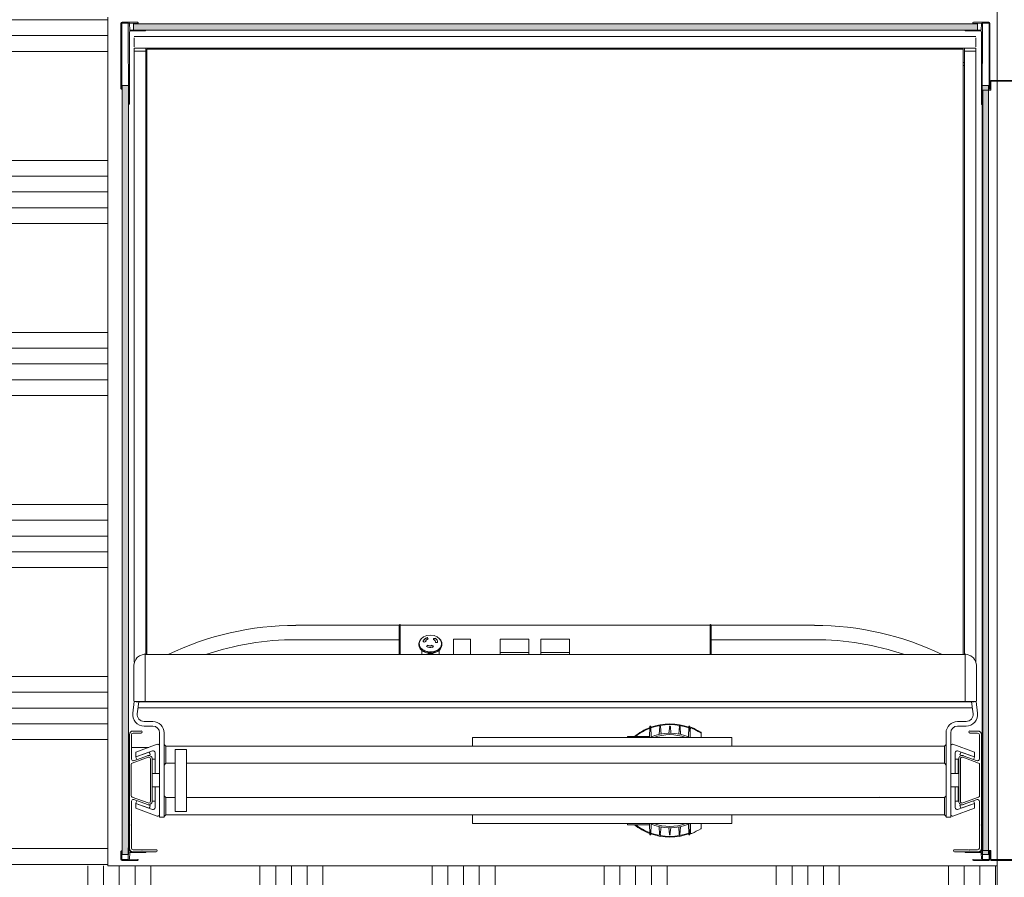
# Model space of a CAD drawing. Extents: x 0 to 92550, y 0 to 59400.
# Tile 28 of 87: x 18820 to 20536, y 36750 to 38246. Entities that reach past the tile are written whole.
import ezdxf
from ezdxf.xclip import XClip

# ---------------------------------------------------------------- set-up
doc = ezdxf.new("R2010")
doc.units = 0
doc.header["$MEASUREMENT"] = 0
doc.header["$XCLIPFRAME"] = 0
for name, color, linetype in [('ZZ 22 Binnenwand metal stud', 7, 'Continuous'), ('ZZ 66 Lift', 7, 'Continuous'), ('ZZ 72 Vaste inrichting', 7, 'Continuous'), ('ZZ Zone Gebruiksruimten', 7, 'Continuous')]:
    doc.layers.add(name, color=color, linetype=linetype)

# ---------------------------------------------------------------- blocks, each defined once
blk = doc.blocks.new('*X104')
at = {"layer": 'ZZ 22 Binnenwand metal stud', "color": 7, "linetype": 'Continuous', "lineweight": 5, "ltscale": 0.01}
for p, q in [((18938.9, 36770), (18938.9, 36470)), ((18966.3, 36770), (18966.3, 36470)), ((18993.7, 36770), (18993.7, 36470)), ((19021.2, 36770), (19021.2, 36470)), ((19048.6, 36770), (19048.6, 36470)), ((19238.9, 36770), (19238.9, 36470)), ((19266.3, 36770), (19266.3, 36470)), ((19293.7, 36770), (19293.7, 36470)), ((19321.2, 36770), (19321.2, 36470)), ((19348.6, 36770), (19348.6, 36470)), ((19538.9, 36770), (19538.9, 36470)), ((19566.3, 36770), (19566.3, 36470)), ((19593.7, 36770), (19593.7, 36470)), ((19621.2, 36770), (19621.2, 36470)), ((19648.6, 36770), (19648.6, 36470)), ((19838.9, 36770), (19838.9, 36470)), ((19866.3, 36770), (19866.3, 36470)), ((19893.7, 36770), (19893.7, 36470)), ((19921.2, 36770), (19921.2, 36470)), ((19948.6, 36770), (19948.6, 36470)), ((20138.9, 36770), (20138.9, 36470)), ((20166.3, 36770), (20166.3, 36470)), ((20193.7, 36770), (20193.7, 36470)), ((20221.2, 36770), (20221.2, 36470)), ((20248.6, 36770), (20248.6, 36470)), ((20438.9, 36770), (20438.9, 36470)), ((20466.3, 36770), (20466.3, 36470)), ((20493.7, 36770), (20493.7, 36470)), ((20521.2, 36770), (20521.2, 36470))]:
    blk.add_line(p, q, dxfattribs=at)
blk = doc.blocks.new('*X105')
at = {"layer": 'ZZ 22 Binnenwand metal stud', "color": 7, "linetype": 'Continuous', "lineweight": 5, "ltscale": 0.01}
for p, q in [((18934.5, 38300), (18773.9, 38300)), ((18973.9, 38300), (18934.5, 38300)), ((18934.5, 38272.6), (18773.9, 38272.6)), ((18973.9, 38272.6), (18934.5, 38272.6)), ((18934.5, 38245.1), (18773.9, 38245.1)), ((18973.9, 38245.1), (18934.5, 38245.1)), ((18934.5, 38217.7), (18773.9, 38217.7)), ((18973.9, 38217.7), (18934.5, 38217.7)), ((18934.5, 38190.3), (18773.9, 38190.3)), ((18973.9, 38190.3), (18934.5, 38190.3)), ((18934.5, 38000), (18773.9, 38000)), ((18973.9, 38000), (18934.5, 38000)), ((18934.5, 37972.6), (18773.9, 37972.6)), ((18973.9, 37972.6), (18934.5, 37972.6)), ((18934.5, 37945.1), (18773.9, 37945.1)), ((18973.9, 37945.1), (18934.5, 37945.1)), ((18934.5, 37917.7), (18773.9, 37917.7)), ((18973.9, 37917.7), (18934.5, 37917.7)), ((18934.5, 37890.3), (18773.9, 37890.3)), ((18973.9, 37890.3), (18934.5, 37890.3)), ((18934.5, 37700), (18773.9, 37700)), ((18973.9, 37700), (18934.5, 37700)), ((18934.5, 37672.6), (18773.9, 37672.6)), ((18973.9, 37672.6), (18934.5, 37672.6)), ((18934.5, 37645.1), (18773.9, 37645.1)), ((18973.9, 37645.1), (18934.5, 37645.1)), ((18934.5, 37617.7), (18773.9, 37617.7)), ((18973.9, 37617.7), (18934.5, 37617.7)), ((18934.5, 37590.3), (18773.9, 37590.3)), ((18973.9, 37590.3), (18934.5, 37590.3)), ((18934.5, 37400), (18773.9, 37400)), ((18973.9, 37400), (18934.5, 37400)), ((18934.5, 37372.6), (18773.9, 37372.6)), ((18973.9, 37372.6), (18934.5, 37372.6)), ((18934.5, 37345.1), (18773.9, 37345.1)), ((18973.9, 37345.1), (18934.5, 37345.1)), ((18934.5, 37317.7), (18773.9, 37317.7)), ((18973.9, 37317.7), (18934.5, 37317.7)), ((18934.5, 37290.3), (18773.9, 37290.3)), ((18973.9, 37290.3), (18934.5, 37290.3)), ((18934.5, 37100), (18773.9, 37100)), ((18973.9, 37100), (18934.5, 37100)), ((18934.5, 37072.6), (18773.9, 37072.6)), ((18973.9, 37072.6), (18934.5, 37072.6)), ((18934.5, 37045.1), (18773.9, 37045.1)), ((18973.9, 37045.1), (18934.5, 37045.1)), ((18934.5, 37017.7), (18773.9, 37017.7)), ((18973.9, 37017.7), (18934.5, 37017.7)), ((18934.5, 36990.3), (18773.9, 36990.3)), ((18973.9, 36990.3), (18934.5, 36990.3)), ((18934.5, 36800), (18773.9, 36800)), ((18973.9, 36800), (18934.5, 36800)), ((18934.5, 36772.6), (18773.9, 36772.6)), ((18973.9, 36772.6), (18934.5, 36772.6))]:
    blk.add_line(p, q, dxfattribs=at)
blk = doc.blocks.new('Drawing_1_1', base_point=(5738.9, 6500))
at = {"layer": 'ZZ 66 Lift', "linetype": 'Continuous', "lineweight": 0, "true_color": 0x000000}
h = blk.add_hatch(dxfattribs=at)
h.set_pattern_fill('980_Honingraat_100_0001', color=18, style=0, pattern_type=2)
h.set_pattern_definition([(180, (19753.867, 38233), (0, 8.66025), [5, -10]), (180, (19746.367, 38228.67), (0, 8.66025), [5, -10]), (240, (19748.867, 38233), (-7.5, 4.33013), [5, -10]), (240, (19748.867, 38224.34), (-7.5, 4.33013), [5, -10]), (300, (19753.867, 38233), (7.5, 4.33013), [5, -10]), (300, (19753.867, 38224.34), (7.5, 4.33013), [5, -10])])
h.paths.add_polyline_path([(20489.4, 38227.5), (20489.4, 38238.5), (19018.4, 38238.5), (19018.4, 38227.5)])
h = blk.add_hatch(dxfattribs=at)
h.set_pattern_fill('980_Honingraat_100_0001', color=18, style=0, pattern_type=2)
h.set_pattern_definition([(180, (19004.367, 37460.3), (0, 8.66025), [5, -10]), (180, (18996.867, 37455.97), (0, 8.66025), [5, -10]), (240, (18999.367, 37460.3), (-7.5, 4.33013), [5, -10]), (240, (18999.367, 37451.64), (-7.5, 4.33013), [5, -10]), (300, (19004.367, 37460.3), (7.5, 4.33013), [5, -10]), (300, (19004.367, 37451.64), (7.5, 4.33013), [5, -10])])
h.paths.add_polyline_path([(18998.9, 38130.8), (18998.9, 36789.8), (19009.9, 36789.8), (19009.9, 38130.8)])
h = blk.add_hatch(dxfattribs=at)
h.set_pattern_fill('980_Honingraat_100_0001', color=18, style=0, pattern_type=2)
h.set_pattern_definition([(180, (20503.367, 37460.3), (0, 8.66025), [5, -10]), (180, (20495.867, 37455.97), (0, 8.66025), [5, -10]), (240, (20498.367, 37460.3), (-7.5, 4.33013), [5, -10]), (240, (20498.367, 37451.64), (-7.5, 4.33013), [5, -10]), (300, (20503.367, 37460.3), (7.5, 4.33013), [5, -10]), (300, (20503.367, 37451.64), (7.5, 4.33013), [5, -10])])
h.paths.add_polyline_path([(20497.9, 38130.8), (20497.9, 36789.8), (20508.9, 36789.8), (20508.9, 38130.8)])
at = {"layer": 'ZZ 22 Binnenwand metal stud', "color": 7, "linetype": 'Continuous', "lineweight": 15, "ltscale": 0.01, "flags": 128}
for points in [[(18973.9, 36770), (18973.9, 38250)], [(20523.9, 36770), (18973.9, 36770)], [(20523.9, 36470), (20523.9, 36770)]]:
    blk.add_lwpolyline(points, dxfattribs=at)
at = {"layer": 'ZZ 66 Lift', "color": 7, "linetype": 'Continuous', "lineweight": 5, "ltscale": 0.01}
for p, q in [((19025.4, 38241), (18998.4, 38241)), ((19026.4, 38239.5), (19026.4, 38240)), ((20481.4, 38239.5), (20481.4, 38240)), ((20482.4, 38241), (20509.4, 38241)), ((18996.4, 38239), (18996.4, 38125.5)), ((18997.9, 38124.5), (18997.9, 38239)), ((18998.4, 38239.5), (19009.4, 38239.5)), ((19009.4, 38239.5), (19009.9, 38097.5)), ((19011.4, 38239), (19026.4, 38239.5)), ((19011.9, 38227.5), (19011.4, 38239)), ((19011.4, 38105), (19011.4, 38224)), ((19039.9, 38227.5), (19011.9, 38227.5)), ((19013.4, 38226), (19032.3, 38226)), ((19032.3, 38226), (19032.9, 38226.3)), ((19032.9, 38226.3), (19033.4, 38226)), ((19033.4, 38226), (19038.9, 38226)), ((19039.9, 38227), (19039.9, 38227.5)), ((20467.9, 38227), (20467.9, 38227.5)), ((20467.9, 38227.5), (20495.9, 38227.5)), ((20474.3, 38226), (20468.9, 38226)), ((20474.9, 38226.3), (20474.3, 38226)), ((20475.4, 38226), (20474.9, 38226.3)), ((20494.4, 38226), (20475.4, 38226)), ((20496.4, 38239), (20481.4, 38239.5)), ((20495.9, 38227.5), (20496.4, 38239)), ((20496.4, 38105), (20496.4, 38224)), ((20498.4, 38239.5), (20497.9, 38097.5)), ((20509.4, 38239.5), (20498.4, 38239.5)), ((20509.9, 38124.5), (20509.9, 38239)), ((20511.4, 38239), (20511.4, 38125.5)), ((20486.8, 38216.1), (19019.8, 38216.1)), ((19019.8, 38216.1), (19019.8, 38216.1)), ((19019.8, 38198.1), (19019.8, 38214.1)), ((19019.8, 38214.1), (19019.8, 38214.1)), ((19019.8, 38214.1), (19019.8, 38198.1)), ((19019.8, 38198.1), (19019.8, 38214.1)), ((19019.8, 38214.1), (19019.8, 38198.1)), ((20486.8, 38214.1), (20486.8, 38198.1)), ((19019.8, 38198.1), (19019.8, 38198.1)), ((19019.8, 38196.1), (19019.8, 38196.1)), ((20486.8, 38196.1), (19019.8, 38196.1)), ((19021.8, 38195.8), (19019.8, 38195.8)), ((19019.8, 38195.8), (19019.8, 38190.8)), ((19021.8, 38190.8), (19019.8, 38190.8)), ((19019.8, 37125), (19019.8, 38190.8)), ((19019.8, 38190.8), (19021.8, 38190.8)), ((19021.8, 38195.8), (19037.8, 38195.8)), ((19021.8, 38190.8), (19037.8, 38190.8)), ((19037.8, 38190.8), (19021.8, 38190.8)), ((19024.3, 38195.8), (19024.3, 38196.1)), ((19035.3, 38195.8), (19035.3, 38196.1)), ((19039.9, 38195.8), (19037.8, 38195.8)), ((19039.8, 38190.8), (19037.8, 38190.8)), ((19037.8, 38190.8), (19039.8, 38190.8)), ((19039.8, 38195.8), (19039.9, 38195.8)), ((19039.8, 38190.8), (19039.9, 38190.8)), ((19039.9, 38190.8), (19039.8, 38190.8)), ((19039.9, 38195.8), (19039.9, 38195.8)), ((19039.9, 38195.8), (19039.9, 38190.8)), ((19039.9, 38170.8), (19039.9, 38190.8)), ((19039.9, 38190.8), (19039.9, 38190.8)), ((20464.9, 38193.9), (19041.9, 38193.9)), ((19041.9, 38193.9), (19041.9, 38187.8)), ((19074.9, 38193.9), (19074.9, 38196.1)), ((19075.9, 38196.1), (19075.9, 38193.9)), ((20431.9, 38193.9), (20431.9, 38196.1)), ((20464.9, 38193.9), (20464.9, 38187.8)), ((20468.9, 38195.8), (20466.9, 38195.8)), ((20466.9, 38195.8), (20466.9, 38195.8)), ((20466.9, 38195.8), (20466.9, 38190.8)), ((20466.9, 38195.8), (20466.9, 38195.8)), ((20468.9, 38190.8), (20466.9, 38190.8)), ((20466.9, 38190.8), (20466.9, 38190.8)), ((20466.9, 38190.8), (20466.9, 38190.8)), ((20466.9, 38190.8), (20466.9, 38170.8)), ((20466.9, 38190.8), (20468.9, 38190.8)), ((20466.9, 38190.8), (20466.9, 38190.8)), ((20466.9, 38190.8), (20466.9, 38190.8)), ((20468.9, 38195.8), (20484.9, 38195.8)), ((20468.9, 38190.8), (20484.9, 38190.8)), ((20484.9, 38190.8), (20468.9, 38190.8)), ((20471.4, 38195.8), (20471.4, 38196.1)), ((20482.4, 38195.8), (20482.4, 38196.1)), ((20486.9, 38195.8), (20484.9, 38195.8)), ((20486.9, 38190.8), (20484.9, 38190.8)), ((20484.9, 38190.8), (20486.9, 38190.8)), ((20486.9, 38195.8), (20486.9, 38190.8)), ((20486.9, 38190.8), (20486.9, 37125)), ((19041.9, 38187.8), (19041.9, 37138.4)), ((20464.9, 37138.4), (20464.9, 38187.8)), ((19039.8, 38165.9), (19039.8, 38170.8)), ((19039.8, 38170.8), (19041.9, 38170.8)), ((19039.8, 38165.9), (19041.9, 38165.9)), ((19039.9, 37138.4), (19039.9, 38165.9)), ((20466.9, 38170.8), (20464.9, 38170.8)), ((20466.9, 38165.9), (20464.9, 38165.9)), ((20466.9, 38170.8), (20466.9, 38165.9)), ((20466.9, 38165.9), (20466.9, 37138.4)), ((20512.9, 38139.5), (20563.4, 38139.5)), ((20512.9, 38122.5), (20512.9, 38139.5)), ((20563.4, 38138.3), (20512.9, 38138.3)), ((18997.4, 38124.5), (18997.9, 38124.5)), ((20497.9, 36796.5), (20497.9, 38122.5)), ((20497.9, 38122.5), (20497.9, 36796.3)), ((20497.9, 38122.5), (20512.9, 38122.5)), ((20499.1, 38122.5), (20499.1, 36796.5)), ((19011.1, 38104.5), (19011.4, 38105)), ((19011.4, 38104), (19011.1, 38104.5)), ((19011.4, 38098.5), (19011.4, 38104)), ((20496.4, 38105), (20496.7, 38104.5)), ((20496.7, 38104.5), (20496.4, 38104)), ((20496.4, 38104), (20496.4, 38098.5)), ((19009.9, 38097.5), (19010.4, 38097.5)), ((20497.4, 38097.5), (20497.9, 38097.5)), ((19481.4, 37189.4), (19301.4, 37189.4)), ((19483.4, 37189.4), (20023.4, 37189.4)), ((19483.4, 37189.4), (20023.4, 37189.4)), ((19483.4, 37189.4), (20023.4, 37189.4)), ((19483.4, 37189.4), (20023.4, 37189.4)), ((19483.4, 37189.4), (20023.4, 37189.4)), ((19483.4, 37189.4), (20023.4, 37189.4)), ((19483.4, 37189.4), (20023.4, 37189.4)), ((19483.4, 37189.4), (20023.4, 37189.4)), ((19483.4, 37189.4), (20023.4, 37189.4)), ((19483.4, 37189.4), (20023.4, 37189.4)), ((20025.4, 37189.4), (20025.4, 37177.4)), ((20205.4, 37189.4), (20025.4, 37189.4)), ((19481.4, 37164.3), (19301.4, 37164.3)), ((19516.3, 37159.9), (19516.8, 37159.9)), ((19517.1, 37161.1), (19516.7, 37161.1)), ((19516.7, 37161.1), (19516.7, 37159.9)), ((19522.6, 37162.4), (19525.2, 37159.9)), ((19523.7, 37161.9), (19522.6, 37162.4)), ((19523, 37162), (19523.7, 37161.9)), ((19523.7, 37162.2), (19523.7, 37161.9)), ((19525.2, 37159.9), (19528.6, 37161.3)), ((19527.4, 37161.6), (19527.4, 37161.2)), ((19528, 37161.1), (19527.4, 37161.6)), ((19527.4, 37161.2), (19528, 37161.1)), ((19530.1, 37168), (19530.1, 37167.7)), ((19531.8, 37165.6), (19530.1, 37168)), ((19530.1, 37167.7), (19531.8, 37165.6)), ((19541.2, 37166.7), (19541.3, 37163.9)), ((19541.2, 37166.4), (19545, 37166.7)), ((19545, 37166.7), (19541.2, 37166.7)), ((19541.3, 37163.9), (19542.1, 37164.6)), ((19544.8, 37166.5), (19545.6, 37167.1)), ((19544.8, 37166.5), (19544.8, 37166.2)), ((19544.8, 37160), (19544.8, 37159.7)), ((19544.8, 37159.6), (19548.6, 37159.6)), ((19554.1, 37163.3), (19553.9, 37163.3)), ((19554.1, 37162.9), (19554.1, 37163.3)), ((19554.5, 37162.1), (19554.7, 37162.2)), ((19576, 37165.5), (19576, 37138.4)), ((19576, 37165.5), (19576, 37165.5)), ((19606, 37165.5), (19576, 37165.5)), ((19606, 37138.4), (19606, 37165.5)), ((19606, 37165.5), (19606, 37165.5)), ((19657.5, 37165.5), (19657.5, 37163.1)), ((19657.5, 37165.5), (19657.5, 37165.5)), ((19707.5, 37165.5), (19657.5, 37165.5)), ((19657.5, 37163.1), (19657.5, 37162.8)), ((19657.5, 37162.8), (19657.5, 37162.8)), ((19707.5, 37163.1), (19707.5, 37165.5)), ((19707.5, 37165.5), (19707.5, 37165.5)), ((19707.5, 37162.8), (19707.5, 37163.1)), ((19707.5, 37162.8), (19707.5, 37162.8)), ((19728.4, 37165.5), (19728.4, 37163.1)), ((19728.4, 37165.5), (19728.4, 37165.5)), ((19778.4, 37165.5), (19728.4, 37165.5)), ((19728.4, 37163.1), (19728.4, 37162.8)), ((19728.4, 37162.8), (19728.4, 37162.8)), ((19778.4, 37163.1), (19778.4, 37165.5)), ((19778.4, 37165.5), (19778.4, 37165.5)), ((19778.4, 37162.8), (19778.4, 37163.1)), ((19778.4, 37162.8), (19778.4, 37162.8)), ((20205.4, 37164.3), (20025.4, 37164.3)), ((19516, 37155.1), (19516, 37157.2)), ((19516.7, 37155.2), (19516.2, 37155.2)), ((19516.2, 37155.2), (19516.2, 37153.1)), ((19516.2, 37153.1), (19516.5, 37153.1)), ((19516.5, 37153.9), (19517, 37154)), ((19516.5, 37151.9), (19516.5, 37153.9)), ((19516.7, 37155.2), (19516.7, 37154)), ((19519.5, 37149.8), (19519.1, 37149.6)), ((19519.1, 37149.6), (19519.1, 37147.5)), ((19519.1, 37147.5), (19519.5, 37147.7)), ((19519.5, 37149.8), (19519.5, 37147.7)), ((19520, 37148.5), (19520.5, 37148.7)), ((19520, 37146.4), (19520, 37148.5)), ((19521, 37139.9), (19521, 37145.6)), ((19525.1, 37145.6), (19524.8, 37145.3)), ((19524.8, 37145.3), (19524.8, 37143.2)), ((19524.8, 37143.2), (19525.1, 37143.5)), ((19525.1, 37145.6), (19525.1, 37143.5)), ((19526.3, 37144.6), (19526.6, 37144.9)), ((19526.3, 37142.5), (19526.3, 37144.6)), ((19531.1, 37154.4), (19529.2, 37152.3)), ((19529.4, 37152.2), (19531.1, 37154.4)), ((19531.1, 37154.7), (19531.1, 37154.4)), ((19532.6, 37143.4), (19532.6, 37141.3)), ((19532.6, 37143.4), (19532.6, 37143)), ((19532.6, 37143), (19532.6, 37141)), ((19534.3, 37142.9), (19534.4, 37143.2)), ((19534.3, 37140.8), (19534.3, 37142.9)), ((19538.1, 37154.7), (19538.4, 37153.9)), ((19541.3, 37153.1), (19538.1, 37154.7)), ((19538.4, 37153.9), (19538.4, 37153.5)), ((19538.4, 37153.9), (19541.3, 37153.1)), ((19539.4, 37151.3), (19539.8, 37150.5)), ((19539.8, 37150.5), (19541.5, 37153.4)), ((19540.7, 37143.6), (19540.9, 37143.3)), ((19540.9, 37143.3), (19540.9, 37141.2)), ((19542.4, 37144), (19542.4, 37141.9)), ((19542.5, 37143.6), (19542.4, 37144)), ((19542.4, 37141.9), (19542.5, 37141.6)), ((19542.5, 37141.6), (19542.5, 37143.6)), ((19548, 37146.2), (19548.3, 37145.9)), ((19548.3, 37145.9), (19548.3, 37143.8)), ((19549.3, 37147), (19549.3, 37144.9)), ((19549.7, 37146.7), (19549.3, 37147)), ((19549.3, 37144.9), (19549.7, 37144.6)), ((19549.7, 37144.6), (19549.7, 37146.7)), ((19551, 37139.9), (19551, 37145.6)), ((19553.2, 37150.7), (19553.7, 37150.5)), ((19553.7, 37150.5), (19553.7, 37148.4)), ((19554, 37151.8), (19554, 37149.7)), ((19554.4, 37151.6), (19554, 37151.8)), ((19554, 37149.7), (19554.4, 37149.6)), ((19554.4, 37149.6), (19554.4, 37151.6)), ((19555.4, 37156.3), (19555.9, 37156.3)), ((19556, 37157.5), (19555.5, 37157.5)), ((19555.5, 37157.2), (19555.5, 37156.3)), ((19555.9, 37156.3), (19555.9, 37154.2)), ((19555.9, 37155.4), (19556, 37155.4)), ((19556, 37155.4), (19556, 37157.5)), ((19657.5, 37141.9), (19657.5, 37141.7)), ((19657.5, 37141.9), (19707.5, 37141.9)), ((19657.5, 37141.7), (19657.5, 37138.4)), ((19667.5, 37141.9), (19667.5, 37141.9)), ((19682.5, 37141.9), (19707.5, 37142)), ((19682.5, 37141.9), (19682.5, 37141.9)), ((19707.5, 37141.7), (19707.5, 37141.9)), ((19707.5, 37138.4), (19707.5, 37141.7)), ((19728.4, 37141.9), (19728.4, 37141.7)), ((19728.4, 37141.9), (19778.4, 37141.9)), ((19728.4, 37141.7), (19728.4, 37138.4)), ((19738.4, 37141.9), (19738.4, 37141.9)), ((19753.4, 37141.9), (19778.4, 37142)), ((19753.4, 37141.9), (19753.4, 37141.9)), ((19778.4, 37141.7), (19778.4, 37141.9)), ((19778.4, 37138.4), (19778.4, 37141.7)), ((19038.6, 37138.9), (19037.4, 37138.9)), ((19038.9, 37138.4), (20467.9, 37138.4)), ((19532.6, 37141), (19532.6, 37141.3)), ((20469.3, 37138.9), (20468.2, 37138.9)), ((19018.9, 37115.6), (19018.9, 37118.9)), ((20487.9, 37115.6), (20487.9, 37118.9)), ((19019.5, 37056.3), (19017, 37036.3)), ((19018.9, 37062.4), (19018.9, 37068.3)), ((19022.9, 37056.1), (19022.9, 37056.3)), ((19022.9, 37056.1), (19022.9, 37055.8)), ((20483.9, 37055.8), (19022.9, 37055.8)), ((19025, 37035.3), (19027.5, 37055.8)), ((20467.9, 37056.3), (19038.9, 37056.3)), ((20479.2, 37055.8), (20481.8, 37035.3)), ((20483.9, 37056.3), (20483.9, 37056.1)), ((20483.9, 37055.8), (20483.9, 37056.1)), ((20489.7, 37036.3), (20487.2, 37056.3)), ((20487.9, 37062.4), (20487.9, 37068.3)), ((20480.5, 37045.5), (19026.2, 37045.5)), ((19051.9, 37021.8), (19036.9, 37021.8)), ((20469.9, 37021.8), (20454.9, 37021.8)), ((19031.6, 37005.1), (19017.4, 37005.1)), ((19036.9, 37013.8), (19051.9, 37013.8)), ((19918.6, 37012.9), (19917.8, 36993.8)), ((19921, 36994.7), (19920.2, 37012.9)), ((19936.1, 37013.5), (19934.8, 36999.2)), ((19937.2, 37012.9), (19936.1, 37013.5)), ((19938, 36999.9), (19937.2, 37012.9)), ((19953.1, 37013.5), (19951.8, 37001.3)), ((19954.2, 37012.9), (19953.1, 37013.5)), ((19955, 37001.3), (19954.2, 37012.9)), ((19970.1, 37013.5), (19968.8, 36999.9)), ((19971.2, 37012.9), (19970.1, 37013.5)), ((19972, 36999.2), (19971.2, 37012.9)), ((19986.6, 37012.9), (19985.8, 36994.7)), ((19988.9, 36994.3), (19988.2, 37012.9)), ((19988.9, 37009), (19988.9, 36993.8)), ((20454.9, 37013.8), (20469.9, 37013.8)), ((20490.4, 37005.1), (20476.1, 37005.1)), ((19011.4, 36999.1), (19011.4, 36800.6)), ((19014.9, 36956.3), (19014.9, 36998.6)), ((19017.9, 37001.6), (19031.6, 37001.6)), ((19063.9, 37001.8), (19063.9, 36854.8)), ((19071.9, 36854.8), (19071.9, 37001.8)), ((19609.4, 36993.8), (19609.4, 36978.8)), ((20061.4, 36993.8), (19609.4, 36993.8)), ((19879.3, 36995.8), (19879.3, 36994.8)), ((19879.3, 36995.8), (19880.3, 36995.8)), ((19879.3, 36994.8), (19879.3, 36993.9)), ((19880.3, 36995.8), (19902.3, 36995.8)), ((19902.3, 36995.8), (19902.7, 36995.8)), ((19902.7, 36995.8), (19917.9, 36995.8)), ((19988.9, 36995.8), (19988.9, 36995.8)), ((20007.9, 37001.7), (20007.9, 37000.7)), ((20007.9, 36993.8), (20007.9, 37000.7)), ((20061.4, 36978.8), (20061.4, 36993.8)), ((20434.9, 37001.8), (20434.9, 36854.8)), ((20442.9, 36854.8), (20442.9, 37001.8)), ((20476.1, 37001.6), (20489.9, 37001.6)), ((20492.9, 36998.6), (20492.9, 36956.3)), ((20496.4, 36800.6), (20496.4, 36999.1)), ((19045.1, 36976.5), (19014.9, 36976.5)), ((19022.5, 36968.3), (19059.8, 36981.9)), ((19051.8, 36970.4), (19022.5, 36959.8)), ((19071.9, 36981.8), (19074.9, 36978.8)), ((19071.9, 36955.8), (19071.9, 36971.8)), ((19117.4, 36978.8), (19074.9, 36978.8)), ((19074.9, 36978.8), (19074.9, 36971.8)), ((19074.9, 36955.8), (19074.9, 36971.8)), ((19110.9, 36972.9), (19090.9, 36972.9)), ((19090.9, 36972.9), (19090.9, 36864.8)), ((19110.9, 36864.8), (19110.9, 36972.9)), ((19117.4, 36978.8), (19157.4, 36978.8)), ((20349.4, 36978.8), (19157.4, 36978.8)), ((20349.4, 36978.8), (20389.4, 36978.8)), ((20431.9, 36978.8), (20389.4, 36978.8)), ((20431.9, 36978.8), (20434.9, 36981.8)), ((20431.9, 36978.8), (20431.9, 36971.8)), ((20431.9, 36955.8), (20431.9, 36971.8)), ((20434.9, 36955.8), (20434.9, 36971.8)), ((20484.3, 36968.3), (20446.9, 36981.9)), ((20454.9, 36970.4), (20484.3, 36959.8)), ((19016.3, 36949.3), (19043.8, 36959.3)), ((19042.8, 36962.1), (19018.9, 36953.4)), ((19022.5, 36959.8), (19022.5, 36968.3)), ((19022.5, 36959.8), (19046, 36968.3)), ((19022.5, 36959.8), (19023.2, 36957.9)), ((19024.1, 36955.3), (19023.2, 36957.9)), ((19047.7, 36963.6), (19044.6, 36962.5)), ((19046, 36968.3), (19046.7, 36966.4)), ((19046.7, 36966.4), (19047.7, 36963.6)), ((19047.9, 36956.5), (19047.9, 36882.5)), ((19050.9, 36882.5), (19050.9, 36956.5)), ((19050.9, 36956), (19053.9, 36956)), ((19055.9, 36956), (19053.9, 36956)), ((19055.9, 36931), (19055.9, 36967.6)), ((19055.9, 36956), (19055.9, 36931)), ((19074.9, 36955.8), (19074.9, 36948.8)), ((20431.9, 36955.8), (20431.9, 36948.8)), ((20450.9, 36931), (20450.9, 36967.6)), ((20450.9, 36931), (20450.9, 36956)), ((20450.9, 36956), (20452.9, 36956)), ((20452.9, 36956), (20455.9, 36956)), ((20455.9, 36956), (20455.9, 36931)), ((20456.9, 36956.5), (20456.9, 36882.5)), ((20459.1, 36963.6), (20460.1, 36966.4)), ((20462.2, 36962.5), (20459.1, 36963.6)), ((20459.9, 36882.5), (20459.9, 36956.5)), ((20460.8, 36968.3), (20460.1, 36966.4)), ((20460.8, 36968.3), (20484.3, 36959.8)), ((20463.9, 36959.3), (20491.4, 36949.3)), ((20488.8, 36953.4), (20464.9, 36962.1)), ((20483.6, 36957.9), (20482.8, 36955.6)), ((20484.3, 36959.8), (20483.6, 36957.9)), ((20484.3, 36959.8), (20484.3, 36968.3)), ((19014.4, 36892.5), (19014.4, 36946.5)), ((19071.9, 36945.8), (19074.9, 36948.8)), ((19074.9, 36948.8), (19090.9, 36948.8)), ((19110.9, 36948.8), (20431.9, 36948.8)), ((20101.1, 36948.8), (20101.1, 36948.8)), ((20105.6, 36948.8), (20105.6, 36948.8)), ((20301.1, 36948.8), (20301.1, 36948.8)), ((20305.6, 36948.8), (20305.6, 36948.8)), ((20431.9, 36948.8), (20434.9, 36945.8)), ((20493.4, 36946.5), (20493.4, 36892.5)), ((19053.9, 36931), (19050.9, 36931)), ((19055.9, 36931), (19053.9, 36931)), ((19063.9, 36931), (19055.9, 36931)), ((20442.9, 36931), (20450.9, 36931)), ((20450.9, 36931), (20452.9, 36931)), ((20455.9, 36931), (20452.9, 36931)), ((19050.9, 36907.6), (19053.9, 36907.6)), ((19055.9, 36907.6), (19053.9, 36907.6)), ((19063.9, 36907.6), (19055.9, 36907.6)), ((19055.9, 36907.6), (19055.9, 36871.1)), ((19055.9, 36907.6), (19055.9, 36882.7)), ((20442.9, 36907.6), (20450.9, 36907.6)), ((20450.9, 36907.6), (20450.9, 36871.1)), ((20450.9, 36907.6), (20452.9, 36907.6)), ((20450.9, 36882.7), (20450.9, 36907.6)), ((20452.9, 36907.6), (20455.9, 36907.6)), ((20455.9, 36907.6), (20455.9, 36882.7)), ((19043.8, 36879.7), (19016.3, 36889.7)), ((19018.9, 36885.6), (19042.8, 36876.9)), ((19071.9, 36891.8), (19074.9, 36888.9)), ((19090.9, 36888.9), (19074.9, 36888.9)), ((19074.9, 36888.9), (19074.9, 36881.9)), ((20431.9, 36888.9), (19110.9, 36888.9)), ((20431.9, 36888.9), (20434.9, 36891.8)), ((20431.9, 36888.9), (20431.9, 36881.9)), ((20491.4, 36889.7), (20463.9, 36879.7)), ((20464.9, 36876.9), (20488.8, 36885.6)), ((19014.9, 36842.9), (19014.9, 36882.7)), ((19022.5, 36878.9), (19023.2, 36880.8)), ((19022.5, 36878.9), (19022.5, 36870.4)), ((19051.8, 36868.3), (19022.5, 36878.9)), ((19046, 36870.4), (19022.5, 36878.9)), ((19022.5, 36870.4), (19059.8, 36856.8)), ((19023.2, 36880.8), (19024.2, 36883.6)), ((19042.8, 36876.9), (19047.7, 36875.1)), ((19046, 36870.4), (19046.7, 36872.3)), ((19047.7, 36875.1), (19046.7, 36872.3)), ((19053.9, 36882.7), (19050.9, 36882.7)), ((19055.9, 36882.7), (19053.9, 36882.7)), ((19071.9, 36865.8), (19071.9, 36881.9)), ((19074.9, 36865.8), (19074.9, 36881.9)), ((20431.9, 36865.8), (20431.9, 36881.9)), ((20434.9, 36865.8), (20434.9, 36881.9)), ((20484.3, 36870.4), (20446.9, 36856.8)), ((20450.9, 36882.7), (20452.9, 36882.7)), ((20455.9, 36882.7), (20452.9, 36882.7)), ((20454.9, 36868.3), (20484.3, 36878.9)), ((20459.1, 36875.1), (20462.9, 36876.5)), ((20460.1, 36872.3), (20459.1, 36875.1)), ((20460.8, 36870.4), (20460.1, 36872.3)), ((20484.3, 36878.9), (20460.8, 36870.4)), ((20482.7, 36883.3), (20483.6, 36880.8)), ((20484.3, 36878.9), (20483.6, 36880.8)), ((20484.3, 36878.9), (20484.3, 36870.4)), ((20492.9, 36882.7), (20492.9, 36842.9)), ((19063.9, 36854.8), (19071.9, 36854.8)), ((19071.9, 36855.8), (19074.9, 36858.8)), ((19074.9, 36865.8), (19074.9, 36858.8)), ((19074.9, 36858.8), (20431.9, 36858.8)), ((19090.9, 36864.8), (19110.9, 36864.8)), ((19609.4, 36858.8), (19609.4, 36843.8)), ((20061.4, 36843.8), (20061.4, 36858.8)), ((20431.9, 36865.8), (20431.9, 36858.8)), ((20431.9, 36858.8), (20434.9, 36855.8)), ((20434.9, 36854.8), (20442.9, 36854.8)), ((19011.4, 36800.6), (19011.4, 36840.1)), ((19014.3, 36841.5), (19014.7, 36842.2)), ((19014.7, 36840.8), (19014.3, 36841.5)), ((19014.9, 36801.1), (19014.9, 36840.1)), ((19014.9, 36840.1), (19014.9, 36801.1)), ((19609.4, 36843.8), (20061.4, 36843.8)), ((19879.3, 36843.8), (19879.3, 36842.8)), ((19902.3, 36841.8), (19880.3, 36841.8)), ((19902.7, 36841.8), (19902.3, 36841.8)), ((19917.9, 36841.8), (19902.7, 36841.8)), ((19917.8, 36843.8), (19918.6, 36824.8)), ((19920.2, 36824.8), (19921, 36843)), ((19934.8, 36838.5), (19935.5, 36824.8)), ((19936.6, 36824.2), (19938, 36837.8)), ((19951.8, 36836.4), (19952.5, 36824.8)), ((19953.6, 36824.2), (19955, 36836.4)), ((19968.8, 36837.8), (19969.5, 36824.8)), ((19970.6, 36824.2), (19972, 36838.5)), ((19985.8, 36843), (19986.6, 36824.8)), ((19988.2, 36824.8), (19988.9, 36843.8)), ((19988.9, 36828.7), (19988.9, 36843.4)), ((19988.9, 36841.8), (19988.9, 36841.8)), ((19989.3, 36843.8), (19989.3, 36827.9)), ((20007.9, 36836), (20007.9, 36843.8)), ((20492.9, 36840.1), (20492.9, 36801.1)), ((20493.1, 36842.2), (20493.5, 36841.5)), ((20493.5, 36841.5), (20493.1, 36840.8)), ((19009.4, 36781.1), (19009.9, 36823.1)), ((19009.9, 36823.1), (19010.4, 36823.1)), ((19011.4, 36816.6), (19011.1, 36816.1)), ((19011.1, 36816.1), (19011.4, 36815.6)), ((19011.4, 36822.1), (19011.4, 36816.6)), ((19011.4, 36815.6), (19011.4, 36796.6)), ((19935.5, 36824.8), (19936.6, 36824.2)), ((19952.5, 36824.8), (19953.6, 36824.2)), ((19969.5, 36824.8), (19970.6, 36824.2)), ((20496.4, 36822.1), (20496.4, 36816.6)), ((20496.4, 36816.6), (20496.7, 36816.1)), ((20496.7, 36816.1), (20496.4, 36815.6)), ((20496.4, 36815.6), (20496.4, 36796.6)), ((20497.9, 36823.1), (20497.4, 36823.1)), ((20498.4, 36781.1), (20497.9, 36823.1)), ((18996.4, 36781.6), (18996.4, 36795.1)), ((18997.4, 36796.1), (18997.9, 36796.1)), ((18997.9, 36796.1), (18997.9, 36781.6)), ((18998.4, 36781.1), (19009.4, 36781.1)), ((19011.9, 36793.1), (19011.4, 36781.6)), ((19011.4, 36781.6), (19026.4, 36781.1)), ((19039.9, 36793.1), (19011.9, 36793.1)), ((19013.4, 36794.6), (19032.3, 36794.6)), ((19017.4, 36794.6), (19058.1, 36794.6)), ((19058.1, 36794.6), (19017.4, 36794.6)), ((19031.4, 36798.1), (19017.9, 36798.1)), ((19017.9, 36798.1), (19031.4, 36798.1)), ((19026.4, 36781.1), (19026.4, 36780.6)), ((19032.9, 36797.5), (19032.2, 36797.9)), ((19032.2, 36797.9), (19032.9, 36797.5)), ((19032.3, 36794.6), (19032.9, 36794.3)), ((19033.6, 36797.9), (19032.9, 36797.5)), ((19032.9, 36797.5), (19033.6, 36797.9)), ((19032.9, 36794.3), (19033.4, 36794.6)), ((19038.9, 36794.6), (19033.4, 36794.6)), ((19033.4, 36794.6), (19038.9, 36794.6)), ((19058.1, 36798.1), (19034.3, 36798.1)), ((19034.3, 36798.1), (19058.1, 36798.1)), ((19039.9, 36793.6), (19039.9, 36793.1)), ((20473.4, 36798.1), (20449.6, 36798.1)), ((20449.6, 36794.6), (20490.4, 36794.6)), ((20467.9, 36793.6), (20467.9, 36793.1)), ((20467.9, 36793.1), (20495.9, 36793.1)), ((20474.3, 36794.6), (20468.9, 36794.6)), ((20474.9, 36797.5), (20474.2, 36797.9)), ((20474.9, 36794.3), (20474.3, 36794.6)), ((20475.6, 36797.9), (20474.9, 36797.5)), ((20475.4, 36794.6), (20474.9, 36794.3)), ((20494.4, 36794.6), (20475.4, 36794.6)), ((20489.9, 36798.1), (20476.3, 36798.1)), ((20496.4, 36781.6), (20481.4, 36781.1)), ((20481.4, 36781.1), (20481.4, 36780.6)), ((20495.9, 36793.1), (20496.4, 36781.6)), ((20509.4, 36781.1), (20498.4, 36781.1)), ((20499.1, 36796.5), (20512.9, 36796.5)), ((20510.4, 36796.1), (20509.9, 36796.1)), ((20509.9, 36796.1), (20509.9, 36781.6)), ((20511.4, 36781.6), (20511.4, 36795.1)), ((20512.9, 36796.5), (20512.9, 36779.5)), ((19025.4, 36779.6), (18998.4, 36779.6)), ((20482.4, 36779.6), (20509.4, 36779.6)), ((20563.4, 36780.8), (20512.9, 36780.8)), ((20512.9, 36779.5), (20563.4, 36779.5))]:
    blk.add_line(p, q, dxfattribs=at)
at = {"layer": 'ZZ 66 Lift', "color": 7, "linetype": 'Continuous', "lineweight": 5, "ltscale": 0.01, "flags": 128}
for points in [[(20489.4, 38227.5), (19018.4, 38227.5), (19018.4, 38238.5), (20489.4, 38238.5)], [(18998.9, 38130.8), (18998.9, 36789.8), (19009.9, 36789.8), (19009.9, 38130.8)], [(20497.9, 38130.8), (20497.9, 36789.8), (20508.9, 36789.8), (20508.9, 38130.8)]]:
    blk.add_lwpolyline(points, close=True, dxfattribs=at)
for points in [[(19481.4, 37189.9), (19481.4, 37188.4), (19481.4, 37186.2), (19481.4, 37184.2), (19481.4, 37182.1), (19481.4, 37179.8), (19481.4, 37177.2), (19481.4, 37175.7), (19481.4, 37174.2), (19481.4, 37172.6), (19481.4, 37170.5), (19481.4, 37167.7), (19481.4, 37164.5), (19481.4, 37160.4), (19481.4, 37155.1), (19481.4, 37148.5), (19481.4, 37140.9), (19481.4, 37138.4)], [(19483.4, 37138.4), (19483.4, 37140.9), (19483.4, 37148.5), (19483.4, 37155.1), (19483.4, 37160.4), (19483.4, 37164.5), (19483.4, 37167.7), (19483.4, 37170.5), (19483.4, 37172.6), (19483.4, 37174.2), (19483.4, 37175.7), (19483.4, 37177.2), (19483.4, 37179.8), (19483.4, 37182.1), (19483.4, 37184.2), (19483.4, 37186.2), (19483.4, 37188.4), (19483.4, 37189.6)], [(20023.4, 37138.4), (20023.4, 37140.9), (20023.4, 37148.5), (20023.4, 37155.1), (20023.4, 37160.4), (20023.4, 37164.5), (20023.4, 37167.7), (20023.4, 37170.5), (20023.4, 37172.6), (20023.4, 37174.2), (20023.4, 37175.7), (20023.4, 37177.2), (20023.4, 37179.8), (20023.4, 37182.1), (20023.4, 37184.2), (20023.4, 37186.2), (20023.4, 37188.4), (20023.4, 37189.6)], [(20025.4, 37189.9), (20025.4, 37188.4), (20025.4, 37186.2), (20025.4, 37184.2), (20025.4, 37182.1), (20025.4, 37179.8), (20025.4, 37177.2), (20025.4, 37175.7), (20025.4, 37174.2), (20025.4, 37172.6), (20025.4, 37170.5), (20025.4, 37167.7), (20025.4, 37164.5), (20025.4, 37160.4), (20025.4, 37155.1), (20025.4, 37148.5), (20025.4, 37140.9), (20025.4, 37138.4)], [(19555.5, 37157.2), (19554.6, 37161.7), (19552.1, 37165.8), (19547.9, 37169.2), (19542.4, 37171.5), (19536.2, 37172.4), (19529.9, 37171.6), (19524.2, 37169.4), (19519.8, 37165.7), (19517.1, 37161.1), (19516.5, 37157.2)], [(19657.5, 37162.4), (19657.5, 37153.5), (19657.5, 37142)], [(19707.5, 37142), (19707.5, 37143), (19707.5, 37144), (19707.5, 37145), (19707.5, 37146), (19707.5, 37147), (19707.5, 37148), (19707.5, 37149), (19707.5, 37150.1), (19707.5, 37151.1), (19707.5, 37152.1), (19707.5, 37153.1), (19707.5, 37154.1), (19707.5, 37155.1), (19707.5, 37156.1), (19707.5, 37157.1), (19707.5, 37158.1), (19707.5, 37159.1), (19707.5, 37160.1), (19707.5, 37161.1), (19707.5, 37162.1)], [(19728.4, 37162.4), (19728.4, 37153.5), (19728.4, 37142)], [(19778.4, 37142), (19778.4, 37143), (19778.4, 37144), (19778.4, 37145), (19778.4, 37146), (19778.4, 37147), (19778.4, 37148), (19778.4, 37149), (19778.4, 37150.1), (19778.4, 37151.1), (19778.4, 37152.1), (19778.4, 37153.1), (19778.4, 37154.1), (19778.4, 37155.1), (19778.4, 37156.1), (19778.4, 37157.1), (19778.4, 37158.1), (19778.4, 37159.1), (19778.4, 37160.1), (19778.4, 37161.1), (19778.4, 37162.1)], [(19037.3, 37138.9), (19035, 37138.6), (19028.9, 37136.3), (19025.6, 37133.9), (19024.2, 37132.5), (19022.2, 37129.9), (19019.9, 37125.2), (19018.9, 37119.8)], [(19038.9, 37068.4), (19038.9, 37056.4), (19038.9, 37083.8), (19038.9, 37097.4), (19038.9, 37105.7), (19038.9, 37110.7), (19038.9, 37120.2), (19038.9, 37131.6), (19038.9, 37136.5), (19038.9, 37138.6)], [(20467.9, 37056.3), (20467.9, 37068.4), (20467.9, 37083.8), (20467.9, 37097.4), (20467.9, 37105.7), (20467.9, 37110.7), (20467.9, 37120.2), (20467.9, 37131.6), (20467.9, 37136.5), (20467.9, 37138.6)], [(20469.4, 37138.9), (20471.7, 37138.6), (20477.8, 37136.3), (20481.1, 37133.9), (20482.6, 37132.5), (20484.6, 37129.9), (20486.9, 37125.2), (20487.8, 37119.8)], [(19018.9, 37119.1), (19018.9, 37117.7), (19018.9, 37116.4)], [(19018.9, 37115.6), (19018.9, 37108.4), (19018.9, 37100.9), (19018.9, 37096.2), (19018.9, 37093.1), (19018.9, 37087), (19018.9, 37077.1), (19018.9, 37068.3)], [(20487.8, 37119.1), (20487.8, 37117.7), (20487.8, 37116.4)], [(20487.9, 37115.6), (20487.9, 37108.4), (20487.9, 37100.9), (20487.9, 37096.2), (20487.9, 37093.1), (20487.9, 37087), (20487.9, 37077.1), (20487.9, 37068.3)], [(19018.9, 37062.4), (19018.9, 37061.4), (19018.9, 37059.9), (19018.9, 37058.8), (19018.9, 37057.6)], [(19019.2, 37056.3), (19020.3, 37056.3)], [(19020.3, 37056.3), (19022.7, 37056.3), (19026.4, 37056.3), (19032.3, 37056.3), (19038.9, 37056.3)], [(20486.4, 37056.3), (20484.1, 37056.3), (20480.4, 37056.3), (20474.4, 37056.3), (20467.9, 37056.3)], [(20487.6, 37056.3), (20486.4, 37056.3)], [(20487.9, 37062.4), (20487.9, 37061.4), (20487.9, 37059.9), (20487.9, 37058.8), (20487.9, 37057.6)], [(19991.4, 37011.2), (19990, 37011), (19989.4, 37010.1)], [(19988.9, 36828.7), (19989.4, 36827.6)]]:
    blk.add_lwpolyline(points, dxfattribs=at)
at = {"layer": 'ZZ 66 Lift', "color": 7, "linetype": 'Continuous', "lineweight": 5, "ltscale": 0.01}
for centre, radius, start, end in [((18998.4, 38239), 2, 90, 180), ((19025.4, 38240), 1, 0, 90), ((20482.4, 38240), 1, 90, 180), ((20509.4, 38239), 2, 0, 90), ((18998.4, 38239), 0.5, 90, 180), ((19009.4, 38239), 0.5, 0, 90), ((19011.9, 38239), 0.5, 90, 180), ((19011.9, 38228), 0.5, 180, 270), ((19013.4, 38224), 2, 90, 180), ((19038.9, 38227), 1, 270, 0), ((20468.9, 38227), 1, 180, 270), ((20494.4, 38224), 2, 0, 90), ((20495.9, 38239), 0.5, 0, 90), ((20495.9, 38228), 0.5, 270, 0), ((20498.4, 38239), 0.5, 90, 180), ((20509.4, 38239), 0.5, 0, 90), ((18997.4, 38125.5), 1, 180, 270), ((20510.4, 38125.5), 1, 270, 0), ((19010.4, 38098.5), 1, 270, 0), ((20497.4, 38098.5), 1, 180, 270), ((19301.4, 36676.8), 512.5, 90, 115.7699), ((19482.4, 37189.8), 1, 90, 180), ((19482.4, 37189.8), 1, 0, 90), ((20024.4, 37189.8), 1, 90, 180), ((20024.4, 37189.8), 1, 0, 90), ((20205.4, 36676.8), 512.5, 64.2301, 90), ((19301.4, 36676.8), 487.5, 90, 108.7858), ((20205.4, 36676.8), 487.5, 71.2142, 90), ((19037.5, 37137.4), 1.5, 91.5, 94.3477), ((19038.6, 37138.6), 0.3, 0, 91.5), ((20468.2, 37138.6), 0.3, 88.5, 180), ((20469.3, 37137.4), 1.5, 85.6523, 88.5), ((19019.2, 37056.6), 0.3, 180, 270), ((20487.6, 37056.6), 0.3, 270, 0), ((19036.9, 37033.8), 20, 172.8301, 270), ((19036.9, 37033.8), 12, 172.8301, 270), ((19051.9, 37001.8), 20, 0, 90), ((20454.9, 37001.8), 20, 90, 180), ((20469.9, 37033.8), 20, 270, 7.1699), ((20469.9, 37033.8), 12, 270, 7.1699), ((19017.4, 36999.1), 6, 90, 180), ((19031.6, 37003.4), 1.75, 270, 90), ((19051.9, 37001.8), 12, 0, 90), ((19953.4, 36918.8), 98.7, 110.6751, 128.7626), ((19953.4, 36918.8), 97.5, 110.9875, 127.8384), ((19919.4, 37012.9), 0.8, 359.168, 182.3305), ((19953.4, 36918.8), 98.8, 70.3818, 109.6182), ((19953.4, 36918.8), 97.5, 70.1557, 109.8443), ((19936.1, 37012.9), 0.6, 90, 176.8626), ((19936.6, 37012.9), 0.6, 3.2994, 90), ((19953.1, 37012.9), 0.6, 90, 176.2935), ((19953.6, 37012.9), 0.6, 3.7065, 90), ((19970.1, 37012.9), 0.6, 90, 176.7006), ((19970.6, 37012.9), 0.6, 3.1374, 90), ((19987.4, 37012.9), 0.8, 357.7294, 180.8534), ((19953.4, 36918.8), 98.8, 68.435, 69.3248), ((19953.4, 36918.8), 97.5, 68.5437, 69.0124), ((19990.4, 37009), 1.5, 67.6623, 180), ((19953.4, 36918.8), 99, 60, 67.6623), ((19953.4, 36918.8), 99.8, 57.3773, 67.5964), ((19953.4, 36918.8), 99, 57.0605, 60), ((20454.9, 37001.8), 12, 90, 180), ((20476.1, 37003.4), 1.75, 90, 270), ((20490.4, 36999.1), 6, 0, 90), ((19017.9, 36998.6), 3, 90, 180), ((19880.3, 36994.8), 1, 90, 180), ((19878.3, 36993.9), 1, 357.975, 0), ((19953.4, 36918.8), 82.5, 65.38, 114.62), ((19953.4, 36918.8), 80, 69.6359, 110.3641), ((20006.4, 37001.7), 1.5, 0, 57.3773), ((20006.4, 37000.7), 1.5, 0, 57.0605), ((20028.4, 36993.9), 1, 180, 182.025), ((20489.9, 36998.6), 3, 0, 90), ((19052.9, 36967.6), 3, 0, 110), ((19060.9, 36979), 3, 0, 110), ((20445.9, 36979), 3, 70, 180), ((20453.9, 36967.6), 3, 70, 180), ((19017.9, 36956.3), 3, 180, 290), ((19044.9, 36956.5), 6, 0, 110), ((19044.9, 36956.5), 3, 0, 110), ((20462.9, 36956.5), 6, 70, 180), ((20462.9, 36956.5), 3, 70, 180), ((20489.9, 36956.3), 3, 250, 0), ((19017.4, 36946.5), 3, 110, 180), ((20490.4, 36946.5), 3, 0, 70), ((19017.4, 36892.5), 3, 180, 250), ((19017.9, 36882.7), 3, 70, 180), ((20313.5, 36886.3), 6.5, 22.6199, 30.7913), ((20489.9, 36882.7), 3, 0, 110), ((20490.4, 36892.5), 3, 290, 0), ((19044.9, 36882.5), 6, 250, 0), ((19044.9, 36882.5), 3, 250, 0), ((19052.9, 36871.1), 3, 250, 0), ((20453.9, 36871.1), 3, 180, 290), ((20462.9, 36882.5), 6, 180, 290), ((20462.9, 36882.5), 3, 180, 290), ((19060.9, 36859.6), 3, 250, 0), ((20445.9, 36859.6), 3, 180, 290), ((19013.4, 36842.9), 1.5, 330, 0), ((19013.4, 36840.1), 1.5, 0, 30), ((19878.3, 36843.8), 1, 0, 2.025), ((19880.3, 36842.8), 1, 180, 270), ((19953.4, 36918.8), 98.8, 231.2374, 249.3248), ((19953.4, 36918.8), 97.5, 232.1616, 249.0124), ((19953.4, 36918.8), 82.5, 245.38, 294.62), ((19953.4, 36918.8), 80, 249.6359, 290.3641), ((19953.4, 36918.8), 99.8, 292.4036, 302.6227), ((20006.4, 36836), 1.5, 302.6227, 0), ((20494.4, 36842.9), 1.5, 180, 210), ((20494.4, 36840.1), 1.5, 150, 180), ((19010.4, 36822.1), 1, 0, 90), ((19919.4, 36824.8), 0.8, 177.7294, 0.8534), ((19953.4, 36918.8), 98.8, 250.3818, 289.6182), ((19953.4, 36918.8), 97.5, 250.1557, 289.8443), ((19936.1, 36824.8), 0.6, 183.1374, 270), ((19936.6, 36824.8), 0.6, 270, 356.7006), ((19953.1, 36824.8), 0.6, 183.7065, 270), ((19953.6, 36824.8), 0.6, 270, 356.2935), ((19970.1, 36824.8), 0.6, 183.2994, 270), ((19970.6, 36824.8), 0.6, 270, 356.8626), ((19987.4, 36824.8), 0.8, 179.168, 2.3305), ((19953.4, 36918.8), 98.7, 290.6751, 291.5646), ((19953.4, 36918.8), 97.5, 290.9875, 291.4575), ((19990.8, 36827.9), 1.5, 180, 292.4036), ((20497.4, 36822.1), 1, 90, 180), ((19017.4, 36800.6), 6, 180, 270), ((19017.4, 36800.6), 6, 180, 270), ((19017.9, 36801.1), 3, 180, 270), ((19017.9, 36801.1), 3, 180, 270), ((20489.9, 36801.1), 3, 270, 0), ((20490.4, 36800.6), 6, 270, 0), ((18997.4, 36795.1), 1, 90, 180), ((18998.4, 36781.6), 2, 180, 270), ((18998.4, 36781.6), 0.5, 180, 270), ((19009.4, 36781.6), 0.5, 270, 0), ((19013.4, 36796.6), 2, 180, 270), ((19011.9, 36792.6), 0.5, 90, 180), ((19011.9, 36781.6), 0.5, 180, 270), ((19031.4, 36796.6), 1.5, 60, 90), ((19031.4, 36796.6), 1.5, 60, 90), ((19034.3, 36796.6), 1.5, 90, 120), ((19034.3, 36796.6), 1.5, 90, 120), ((19038.9, 36793.6), 1, 0, 90), ((19058.1, 36796.4), 1.75, 270, 90), ((19058.1, 36796.4), 1.75, 270, 90), ((20449.6, 36796.4), 1.75, 90, 270), ((20468.9, 36793.6), 1, 90, 180), ((20473.4, 36796.6), 1.5, 60, 90), ((20476.3, 36796.6), 1.5, 90, 120), ((20494.4, 36796.6), 2, 270, 0), ((20495.9, 36792.6), 0.5, 0, 90), ((20495.9, 36781.6), 0.5, 270, 0), ((20498.4, 36781.6), 0.5, 180, 270), ((20509.4, 36781.6), 2, 270, 0), ((20509.4, 36781.6), 0.5, 270, 0), ((20510.4, 36795.1), 1, 0, 90), ((19025.4, 36780.6), 1, 270, 0), ((20482.4, 36780.6), 1, 180, 270)]:
    blk.add_arc(centre, radius, start, end, dxfattribs=at)
for centre, major_axis, start_param, end_param in [((19536, 37157.2), (20, 0), 2.952635, 3.284552), ((19536, 37157.2), (20, 0), 2.541655, 2.865673), ((19536, 37160), (12.6, 0), 2.053257, 2.895109), ((19536, 37159.7), (12.6, 0), 2.053257, 2.895109), ((19536, 37160), (8.85, 0), 2.030392, 2.895109), ((19536, 37160), (8.85, 0), 6.219182, 7.083899), ((19536, 37160), (12.6, 0), 6.242047, 7.083899), ((19536, 37159.7), (12.6, 0), 0.019133, 0.800714), ((19536, 37159.7), (8.85, 0), 6.273822, 6.283185), ((19536, 37157.2), (20, 0), 0.439361, 0.599937), ((19536, 37157.2), (20, 0), 0.020482, 0.352399), ((19536, 37155.1), (20, 0), 3.141593, 3.284552), ((19536, 37157.2), (19.5, 0), 3.141593, 3.283491), ((19536, 37157.2), (20, 0), 3.371514, 3.703431), ((19536, 37155.1), (20, 0), 3.371514, 3.703431), ((19536, 37157.2), (19.5, 0), 3.372684, 3.70237), ((19536, 37155.1), (19.5, 0), 3.70237, 3.755783), ((19536, 37157.2), (20, 0), 3.790393, 4.12231), ((19536, 37155.1), (20, 0), 3.790393, 4.12231), ((19536, 37157.2), (19.5, 0), 3.791563, 4.058935), ((19536, 37157.2), (19.5, 0), 4.058935, 4.12125), ((19536, 37155.1), (19.5, 0), 4.12125, 4.195105), ((19536, 37157.2), (20, 0), 4.209272, 4.541189), ((19536, 37155.1), (20, 0), 4.209272, 4.541189), ((19536, 37157.2), (19.5, 0), 4.210442, 4.540129), ((19536, 37148.9), (12.5, 0), 4.027006, 5.397772), ((19536, 37160), (12.6, 0), 4.147652, 4.989504), ((19536, 37160), (8.85, 0), 4.124787, 4.989504), ((19536, 37159.7), (8.85, 0), 4.124787, 4.989504), ((19536, 37157.2), (20, 0), 4.628151, 4.960068), ((19536, 37157.2), (19.5, 0), 4.629322, 4.959008), ((19536, 37155.1), (19.5, 0), 4.966558, 5.048201), ((19536, 37157.2), (19.5, 0), 5.048201, 5.377887), ((19536, 37157.2), (20, 0), 5.04703, 5.378947), ((19536, 37155.1), (20, 0), 5.04703, 5.378947), ((19536, 37155.1), (19.5, 0), 5.399282, 5.46708), ((19536, 37157.2), (19.5, 0), 5.46708, 5.796766), ((19536, 37157.2), (20, 0), 5.465909, 5.797826), ((19536, 37155.1), (20, 0), 5.465909, 5.797826), ((19536, 37155.1), (19.5, 0), 5.848939, 5.885959), ((19536, 37157.2), (19.5, 0), 5.885959, 6.215645), ((19536, 37157.2), (20, 0), 5.884788, 6.216705), ((19536, 37155.1), (20, 0), 5.884788, 6.216705), ((19536, 37155.1), (19.5, 0), 4.540129, 4.625986), ((19536, 37155.1), (20, 0), 4.628151, 4.960068)]:
    blk.add_ellipse(centre, major_axis=major_axis, ratio=0.71934, start_param=start_param, end_param=end_param, dxfattribs=at)
blk.add_point((19039.9, 38190.8), dxfattribs=at)
at = {"layer": 'ZZ Zone Gebruiksruimten', "color": 255, "linetype": 'Continuous', "lineweight": 0, "ltscale": 0.01, "flags": 128}
blk.add_lwpolyline([(20874.8, 47800), (14880.7, 42914), (17735.5, 38530), (20523.9, 38530), (20523.9, 35720), (34488.9, 35720), (34488.9, 47800)], close=True, dxfattribs=at)
at = {"layer": 'ZZ 72 Vaste inrichting', "color": 7, "linetype": 'Continuous', "lineweight": 25, "ltscale": 0.01}
for name in ['*X105', '*X104']:
    blk.add_blockref(name, (0, 0), dxfattribs=at)

msp = doc.modelspace()

# ---------------------------------------------------------------- block references
at = {"color": 7, "linetype": 'Continuous', "lineweight": 25, "ltscale": 0.01}
ref = msp.add_blockref('Drawing_1_1', (5738.9, 6500), dxfattribs=at)
XClip(ref).set_block_clipping_path([(1000, 1000), (66950, 58400)])

doc.saveas('drawing.dxf')
